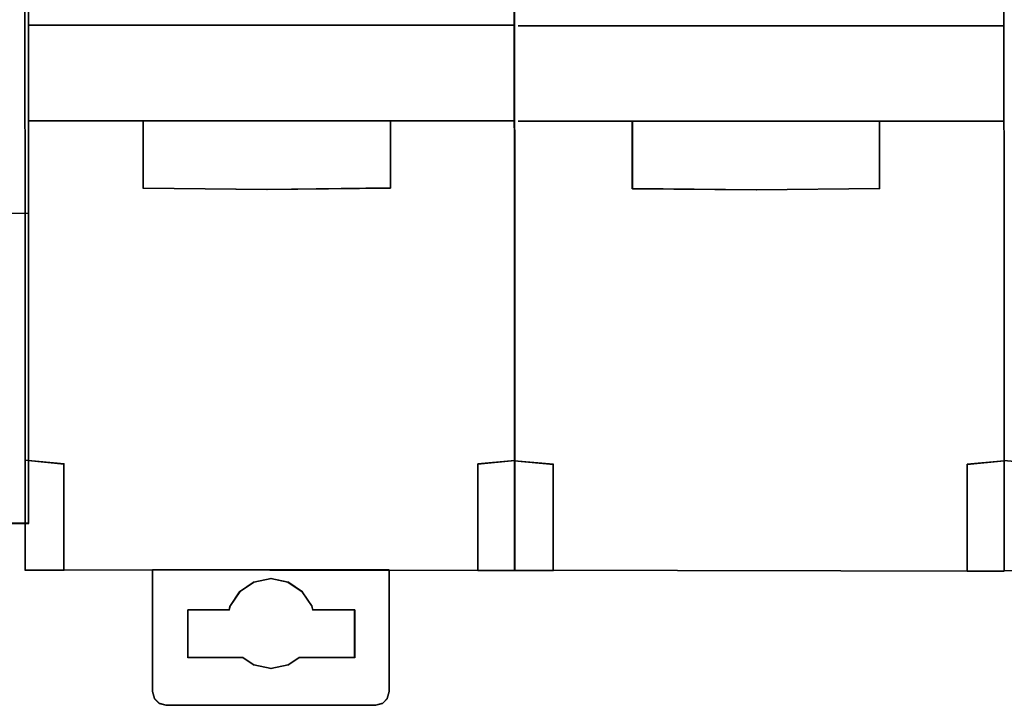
# Model space of a CAD drawing. Header units: millimetres. Extents: x 203 to 3426, y 719 to 2381.
# Tile 156 of 185: x 3376.62 to 3380.36, y 2286.88 to 2289.48. Entities that reach past the tile are written whole.
import ezdxf

# ---------------------------------------------------------------- set-up
doc = ezdxf.new("R2010")
doc.units = ezdxf.units.MM
doc.layers.add('45', color=7, linetype='Continuous')

# ---------------------------------------------------------------- blocks, each defined once
blk = doc.blocks.new('S304 TX3')
at = {"layer": '45', "color": 7}
blk.add_lwpolyline([(35.981761, 41.02555), (17.978145, 41.02555), (-0.014334, 41.02555), (-0.014334, -41.02555), (17.978145, -41.02555), (35.981761, -41.02555), (53.990945, -41.02555), (71.983424, -41.02555), (71.983424, 41.02555), (53.990945, 41.02555), (35.981761, 41.02555)], close=True, dxfattribs=at)
at = {"layer": '45', "color": 139}
blk.add_lwpolyline([(35.981761, 41.02555), (17.978145, 41.02555), (-0.014334, 41.02555), (-0.014334, -41.02555), (17.978145, -41.02555), (35.981761, -41.02555), (53.990945, -41.02555), (71.983424, -41.02555), (71.983424, 41.02555), (53.990945, 41.02555), (35.981761, 41.02555)], close=True, dxfattribs=at)
at = {"layer": '45', "color": 59}
blk.add_lwpolyline([(35.981762, 41.011183), (17.985314, 41.011183), (0, 41.011183), (0, -41.011183), (17.985314, -41.011183), (35.981762, -41.011183), (53.983776, -41.011183), (71.969091, -41.011183), (71.969091, 41.011183), (53.983776, 41.011183), (35.981762, 41.011183)], close=True, dxfattribs=at)
at = {"layer": '45', "color": 139}
blk.add_lwpolyline([(65.784289, -29.62697), (71.983424, -29.62697)], dxfattribs=at)
blk = doc.blocks.new('ON300 T1+T2 - 4P')
at = {"layer": '45', "color": 59}
for points in [[(-0.008093, 22.948366), (0.018782, -41.87444), (-0.008093, 22.948366)], [(17.9676, 22.991477), (17.994475, -41.824144), (17.9676, 22.991477)], [(17.983725, 22.937588), (18.0106, -41.890606), (17.983725, 22.937588)], [(35.959417, 22.921421), (35.986292, -41.906773), (35.959417, 22.921421)], [(13.440083, -27.839095), (13.440083, -25.368309), (4.3528, -25.368309), (4.3528, -27.844598), (8.899157, -27.883118), (13.440083, -27.839095)], [(0.008032, -37.841763), (0.013468, -41.869051), (1.443149, -41.869051), (1.443149, -37.968304), (0.008032, -37.841763)], [(18.0106, -41.890606), (0.008032, -41.863662), (18.0106, -41.890606)], [(35.986292, -41.906773), (17.983725, -41.879829), (35.986292, -41.906773)], [(35.975542, -41.885218), (52.630784, -41.901384), (35.975542, -41.885218)]]:
    blk.add_lwpolyline(points, close=True, dxfattribs=at)
at = {"layer": '45', "color": 7}
for points in [[(0.154948, -21.85476), (18.005225, -21.85476), (0.154948, -21.85476)], [(18.130641, -21.870927), (35.980917, -21.870927), (18.130641, -21.870927)], [(18.005225, -25.36292), (0.154948, -25.36292), (18.005225, -25.36292)], [(4.347425, -27.848988), (4.347425, -25.36292), (4.347425, -27.848988)], [(13.432917, -25.36292), (13.432917, -27.8436), (13.432917, -25.36292)], [(35.980917, -25.380883), (18.130641, -25.380883), (35.980917, -25.380883)], [(22.323118, -27.865155), (22.323118, -25.380883), (22.323118, -27.865155)], [(31.415776, -27.855262), (31.415776, -25.384475), (22.328493, -25.384475), (22.328493, -27.860765), (26.87485, -27.899285), (31.415776, -27.855262)], [(31.408609, -25.380883), (31.408609, -27.859766), (31.408609, -25.380883)], [(4.347425, -27.838211), (8.903608, -27.888507), (4.347425, -27.838211)], [(8.892858, -27.888507), (13.443666, -27.832822), (8.892858, -27.888507)], [(26.868551, -27.904673), (31.419359, -27.848988), (26.868551, -27.904673)], [(22.323118, -27.854377), (26.879301, -27.904673), (22.323118, -27.854377)], [(0.002657, -37.838171), (0.008134, -41.87444), (1.448524, -41.87444), (1.448524, -37.964993), (0.002657, -37.838171)], [(1.448524, -37.974689), (0.002657, -37.838171), (1.448524, -37.974689)], [(1.437774, -41.87444), (1.437774, -37.958522), (1.437774, -41.87444)], [(16.643566, -37.964861), (16.643566, -40.859547), (16.643566, -41.890606), (18.0106, -41.890606), (18.0106, -37.84356), (16.643566, -37.964861)], [(16.643566, -37.974689), (18.0106, -37.84356), (16.643566, -37.974689)], [(16.643566, -37.963911), (16.643566, -40.863127), (16.643566, -37.963911)], [(16.647149, -37.968238), (16.647149, -40.857785), (16.647149, -41.887014), (18.007016, -41.887014), (18.007016, -37.847152), (16.647149, -37.968238)], [(17.97835, -37.854337), (17.98382, -41.890606), (19.422425, -41.890606), (19.422425, -37.98116), (17.97835, -37.854337)], [(19.422425, -37.990856), (17.97835, -37.854337), (19.422425, -37.990856)], [(17.983725, -37.85793), (17.989161, -41.887014), (19.418842, -41.887014), (19.418842, -37.984527), (17.983725, -37.85793)], [(19.411675, -41.890606), (19.411675, -37.974689), (19.411675, -41.890606)], [(34.619258, -37.981027), (34.619258, -40.875713), (34.619258, -41.906773), (35.986292, -41.906773), (35.986292, -37.859726), (34.619258, -37.981027)], [(34.619258, -37.990856), (35.986292, -37.859726), (34.619258, -37.990856)], [(34.619258, -37.980078), (34.619258, -40.879294), (34.619258, -37.980078)], [(34.622841, -37.984405), (34.622841, -40.873951), (34.622841, -41.903181), (35.982709, -41.903181), (35.982709, -37.863319), (34.622841, -37.984405)], [(37.424993, -37.980078), (35.975542, -37.84356), (37.424993, -37.980078)], [(16.643566, -40.852349), (16.643566, -41.890606), (16.643566, -40.852349)], [(34.619258, -40.868516), (34.619258, -41.906773), (34.619258, -40.868516)], [(4.695006, -46.345412), (4.695006, -41.863662), (4.695006, -46.345412)], [(13.395292, -41.863662), (4.695006, -41.863662), (4.695006, -46.34509), (4.760258, -46.593139), (4.939702, -46.775042), (5.189835, -46.841188), (12.900463, -46.841188), (13.150596, -46.775042), (13.33004, -46.593139), (13.395292, -46.34509), (13.395292, -41.863662)], [(13.384542, -41.863662), (13.384542, -46.345412), (13.384542, -41.863662)], [(9.045882, -42.183402), (9.671499, -42.310307), (10.199194, -42.668952), (10.552804, -43.20416), (10.580004, -43.336583), (12.125007, -43.336583), (12.125007, -45.091184), (11.52115, -45.091184), (10.07951, -45.091184), (9.671499, -45.367064), (9.045882, -45.493969), (8.420265, -45.367064), (8.017693, -45.091184), (6.576054, -45.091184), (5.993957, -45.091184), (5.993957, -43.336583), (7.511759, -43.336583), (7.53896, -43.20416), (7.89257, -42.668952), (8.420265, -42.310307), (9.045882, -42.183402)], [(7.88953, -42.677383), (8.425236, -42.309143), (7.88953, -42.677383)], [(8.416277, -42.31992), (9.050524, -42.183402), (8.416277, -42.31992)], [(9.039774, -42.183402), (9.675812, -42.31992), (9.039774, -42.183402)], [(9.665062, -42.309143), (10.202559, -42.677383), (9.665062, -42.309143)], [(7.536574, -43.210881), (7.898489, -42.666605), (7.536574, -43.210881)], [(10.191809, -42.666605), (10.555516, -43.210881), (10.191809, -42.666605)], [(7.518657, -43.333029), (5.993957, -43.333029), (7.518657, -43.333029)], [(5.993957, -43.333029), (5.993957, -45.0916), (5.993957, -43.333029)], [(7.507907, -43.342011), (7.545532, -43.200104), (7.507907, -43.342011)], [(10.544766, -43.200104), (10.582391, -43.342011), (10.544766, -43.200104)], [(12.125007, -43.333029), (10.571641, -43.333029), (12.125007, -43.333029)], [(12.114257, -43.333029), (12.114257, -45.0916), (12.114257, -43.333029)], [(6.585204, -45.080822), (5.993957, -45.080822), (6.585204, -45.080822)], [(8.023905, -45.080822), (6.574454, -45.080822), (8.023905, -45.080822)], [(8.425236, -45.366432), (8.013155, -45.080822), (8.425236, -45.366432)], [(10.082518, -45.080822), (9.665062, -45.366432), (10.082518, -45.080822)], [(11.521219, -45.080822), (10.071768, -45.080822), (11.521219, -45.080822)], [(12.125007, -45.080822), (11.510469, -45.080822), (12.125007, -45.080822)], [(9.050524, -45.493969), (8.416277, -45.355655), (9.050524, -45.493969)], [(9.675812, -45.355655), (9.039774, -45.493969), (9.675812, -45.355655)], [(4.772048, -46.5933), (4.695006, -46.334634), (4.772048, -46.5933)], [(4.951213, -46.774726), (4.761298, -46.582522), (4.951213, -46.774726)], [(13.330792, -46.582522), (13.140876, -46.774726), (13.330792, -46.582522)], [(13.395292, -46.334634), (13.320042, -46.5933), (13.395292, -46.334634)], [(5.200254, -46.841188), (4.940463, -46.763948), (5.200254, -46.841188)], [(12.900794, -46.830411), (5.189504, -46.830411), (12.900794, -46.830411)], [(13.151626, -46.763948), (12.890045, -46.841188), (13.151626, -46.763948)]]:
    blk.add_lwpolyline(points, close=True, dxfattribs=at)
blk = doc.blocks.new('G$C3556625F')
at = {"xscale": 0.103478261, "yscale": 0.103478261, "zscale": 0.103478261}
blk.add_blockref('S304 TX3', (-71.817, 84.6702), dxfattribs=at)
at = {"linetype": 'Continuous', "xscale": 0.103478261, "yscale": 0.103478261, "zscale": 0.103478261}
blk.add_blockref('ON300 T1+T2 - 4P', (-64.3843, 84.5802), dxfattribs=at)

msp = doc.modelspace()

# ---------------------------------------------------------------- block references
msp.add_blockref('G$C3556625F', (3441.0223, 2207.1429))

doc.saveas('drawing.dxf')
